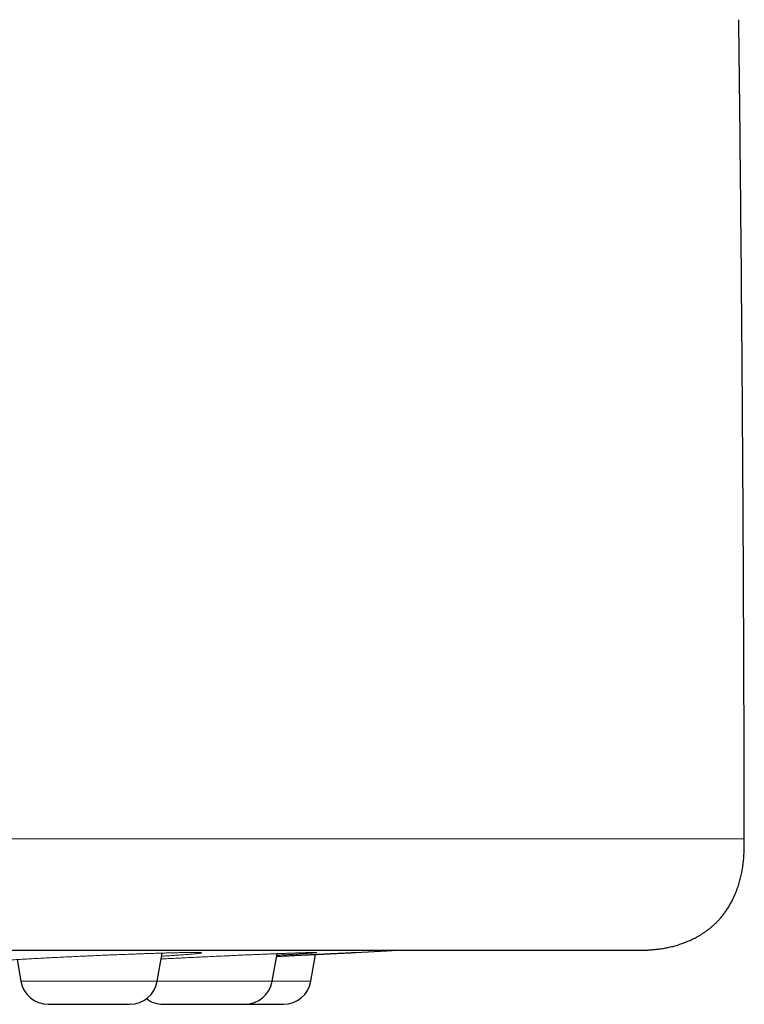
# Model space of a CAD drawing. Header units: millimetres. Extents: x 8 to 482, y 12 to 243.
# Tile 228 of 256: x 289 to 302, y 186 to 203. Entities that reach past the tile are written whole.
import ezdxf

# ---------------------------------------------------------------- set-up
doc = ezdxf.new("R2010")
doc.units = ezdxf.units.MM

msp = doc.modelspace()

# ---------------------------------------------------------------- linework, layer by layer
at = {"color": 7, "linetype": 'Continuous', "lineweight": 30}
for p, q in [((291.465, 186.029), (291.554, 186.535)), ((293.527, 186.029), (293.615, 186.524)), ((294.223, 186.029), (294.308, 186.512)), ((288.951, 186.418), (289.019, 186.029))]:
    msp.add_line(p, q, dxfattribs=at)
at = {"color": 8, "linetype": 'Continuous', "lineweight": 0}
for p, q in [((289.019, 186.029), (291.465, 186.029)), ((291.465, 186.029), (293.527, 186.029)), ((293.527, 186.029), (294.223, 186.029))]:
    msp.add_line(p, q, dxfattribs=at)
at = {"color": 7, "linetype": 'Continuous', "lineweight": 30, "flags": 128}
msp.add_lwpolyline([(295.023, 186.546), (295.583, 186.575), (295.784, 186.585)], dxfattribs=at)
at = {"color": 7, "linetype": 'Continuous', "lineweight": 30}
for centre, start, end in [((289.512, 186.116), 190, 270), ((290.973, 186.116), 270, 350), ((293.035, 186.116), 270, 350), ((293.73, 186.116), 270, 350), ((291.574, 186.116), 233.0449, 270)]:
    msp.add_arc(centre, 0.5, start, end, dxfattribs=at)
for points, knots in [([(301.999, 188.588), (301.997, 189.281), (301.995, 190.667), (301.987, 192.746), (301.976, 194.824), (301.962, 196.936), (301.945, 199.08), (301.924, 201.209), (301.908, 202.611), (301.9, 203.288)], [0, 0, 0, 0, 0.1414, 0.282799, 0.4242, 0.5656, 0.713733, 0.861867, 1, 1, 1, 1]), ([(299.999, 186.586), (300.005, 186.586), (300.015, 186.586), (300.029, 186.586), (300.04, 186.586), (300.049, 186.586), (300.058, 186.586), (300.077, 186.586), (300.119, 186.586), (300.181, 186.587), (300.251, 186.589), (300.322, 186.594), (300.398, 186.6), (300.481, 186.61), (300.565, 186.623), (300.65, 186.64), (300.735, 186.661), (300.82, 186.685), (300.903, 186.714), (300.985, 186.746), (301.064, 186.781), (301.131, 186.815), (301.185, 186.845), (301.227, 186.871), (301.27, 186.898), (301.313, 186.928), (301.358, 186.961), (301.402, 186.997), (301.446, 187.034), (301.488, 187.074), (301.53, 187.117), (301.573, 187.164), (301.615, 187.216), (301.658, 187.272), (301.699, 187.333), (301.739, 187.399), (301.778, 187.469), (301.814, 187.544), (301.849, 187.624), (301.88, 187.708), (301.909, 187.796), (301.934, 187.887), (301.954, 187.982), (301.971, 188.079), (301.984, 188.178), (301.992, 188.278), (301.997, 188.38), (301.999, 188.484), (301.999, 188.553), (301.999, 188.588)], [0, 0, 0, 0, 0.00562, 0.009928, 0.012936, 0.015483, 0.018091, 0.02076, 0.03377, 0.056902, 0.077434, 0.097889, 0.122639, 0.148208, 0.174608, 0.201109, 0.228121, 0.255184, 0.282218, 0.309148, 0.335905, 0.362428, 0.377772, 0.393012, 0.408177, 0.424168, 0.441386, 0.459822, 0.476595, 0.494272, 0.512873, 0.532428, 0.552968, 0.574522, 0.597111, 0.620745, 0.64542, 0.671112, 0.697779, 0.725357, 0.753762, 0.782897, 0.812652, 0.842919, 0.873602, 0.904631, 0.935986, 0.967721, 1, 1, 1, 1]), ([(254.5, 186.586), (254.649, 186.586), (254.948, 186.586), (255.396, 186.586), (255.843, 186.586), (256.29, 186.586), (256.737, 186.586), (257.184, 186.586), (257.645, 186.586), (258.121, 186.586), (258.611, 186.586), (259.101, 186.586), (259.591, 186.586), (260.08, 186.586), (260.569, 186.586), (261.058, 186.586), (261.546, 186.586), (262.034, 186.586), (262.519, 186.586), (263, 186.586), (263.478, 186.586), (263.955, 186.586), (264.433, 186.586), (264.912, 186.586), (265.392, 186.586), (265.871, 186.586), (266.348, 186.586), (266.82, 186.586), (267.288, 186.586), (267.752, 186.586), (268.214, 186.586), (268.677, 186.586), (269.142, 186.586), (269.608, 186.586), (270.072, 186.586), (270.535, 186.586), (270.995, 186.586), (271.455, 186.586), (271.898, 186.586), (272.325, 186.586), (272.736, 186.586), (273.145, 186.586), (273.552, 186.586), (273.958, 186.586), (274.361, 186.586), (274.776, 186.586), (275.202, 186.586), (275.639, 186.586), (276.073, 186.586), (276.505, 186.586), (276.935, 186.586), (277.363, 186.586), (277.788, 186.586), (278.211, 186.586), (278.631, 186.586), (279.046, 186.586), (279.457, 186.586), (279.863, 186.586), (280.266, 186.586), (280.668, 186.586), (281.068, 186.586), (281.468, 186.586), (281.864, 186.586), (282.257, 186.586), (282.643, 186.586), (283.024, 186.586), (283.4, 186.586), (283.772, 186.586), (284.143, 186.586), (284.513, 186.586), (284.882, 186.586), (285.247, 186.586), (285.609, 186.586), (285.967, 186.586), (286.322, 186.586), (286.662, 186.586), (286.988, 186.586), (287.3, 186.586), (287.609, 186.586), (287.914, 186.586), (288.216, 186.586), (288.514, 186.586), (288.82, 186.586), (289.131, 186.586), (289.448, 186.586), (289.761, 186.586), (290.07, 186.586), (290.375, 186.586), (290.676, 186.586), (290.973, 186.586), (291.265, 186.586), (291.554, 186.586), (291.837, 186.586), (292.115, 186.586), (292.387, 186.586), (292.654, 186.586), (292.919, 186.586), (293.18, 186.586), (293.438, 186.586), (293.691, 186.586), (293.94, 186.586), (294.182, 186.586), (294.418, 186.586), (294.648, 186.586), (294.873, 186.586), (295.096, 186.586), (295.315, 186.586), (295.53, 186.586), (295.741, 186.586), (295.947, 186.586), (296.148, 186.586), (296.345, 186.586), (296.53, 186.586), (296.705, 186.586), (296.87, 186.586), (297.032, 186.586), (297.188, 186.586), (297.341, 186.586), (297.49, 186.586), (297.639, 186.586), (297.788, 186.586), (297.937, 186.586), (298.08, 186.586), (298.219, 186.586), (298.353, 186.586), (298.481, 186.586), (298.605, 186.586), (298.723, 186.586), (298.836, 186.586), (298.944, 186.586), (299.046, 186.586), (299.142, 186.586), (299.234, 186.586), (299.321, 186.586), (299.403, 186.586), (299.48, 186.586), (299.552, 186.586), (299.618, 186.586), (299.679, 186.586), (299.734, 186.586), (299.784, 186.586), (299.828, 186.586), (299.868, 186.586), (299.903, 186.586), (299.932, 186.586), (299.957, 186.586), (299.975, 186.586), (299.989, 186.586), (299.997, 186.586), (299.998, 186.586), (299.999, 186.586)], [0, 0, 0, 0, 0.006269, 0.012535, 0.018798, 0.025059, 0.031318, 0.037576, 0.043835, 0.050719, 0.057605, 0.064492, 0.071383, 0.078277, 0.085175, 0.092079, 0.098989, 0.105906, 0.112831, 0.11964, 0.126457, 0.13327, 0.140075, 0.146995, 0.153908, 0.160815, 0.167716, 0.174612, 0.181381, 0.188148, 0.194911, 0.201674, 0.208573, 0.215473, 0.222373, 0.229275, 0.23618, 0.243088, 0.25, 0.256269, 0.262534, 0.268797, 0.275057, 0.281317, 0.287575, 0.293833, 0.300717, 0.307603, 0.31449, 0.321381, 0.328275, 0.335174, 0.342078, 0.348988, 0.355905, 0.36283, 0.369639, 0.376457, 0.38327, 0.390075, 0.396995, 0.403908, 0.410815, 0.417716, 0.424612, 0.431381, 0.438148, 0.444911, 0.451674, 0.458573, 0.465473, 0.472373, 0.479275, 0.48618, 0.493088, 0.5, 0.506269, 0.512534, 0.518797, 0.525057, 0.531317, 0.537575, 0.543833, 0.550717, 0.557603, 0.56449, 0.571381, 0.578275, 0.585174, 0.592078, 0.598988, 0.605905, 0.61283, 0.619639, 0.626457, 0.63327, 0.640075, 0.646995, 0.653908, 0.660815, 0.667716, 0.674612, 0.681381, 0.688148, 0.694911, 0.701674, 0.708573, 0.715473, 0.722373, 0.729275, 0.73618, 0.743088, 0.75, 0.756269, 0.762534, 0.768797, 0.775057, 0.781317, 0.787575, 0.793833, 0.800717, 0.807603, 0.81449, 0.821381, 0.828275, 0.835174, 0.842078, 0.848988, 0.855905, 0.86283, 0.869639, 0.876457, 0.88327, 0.890075, 0.896995, 0.903908, 0.910815, 0.917716, 0.924612, 0.931381, 0.938148, 0.944911, 0.951674, 0.958573, 0.965473, 0.972373, 0.979275, 0.98618, 0.993088, 1, 1, 1, 1]), ([(293.606, 186.478), (293.628, 186.479), (293.687, 186.482), (293.779, 186.486), (293.883, 186.491), (293.983, 186.496), (294.08, 186.501), (294.174, 186.505), (294.264, 186.509), (294.35, 186.514), (294.433, 186.517), (294.511, 186.521), (294.584, 186.525), (294.652, 186.528), (294.715, 186.531), (294.772, 186.534), (294.824, 186.536), (294.87, 186.539), (294.911, 186.541), (294.945, 186.542), (294.974, 186.544), (294.996, 186.545), (295.012, 186.545), (295.02, 186.546), (295.024, 186.546), (295.023, 186.546), (295.023, 186.546)], [0, 0, 0, 0, 0.027167, 0.071867, 0.116262, 0.160346, 0.204259, 0.248143, 0.292138, 0.336387, 0.381027, 0.425559, 0.469732, 0.513687, 0.557565, 0.601508, 0.645659, 0.690156, 0.734818, 0.779113, 0.823179, 0.867159, 0.911193, 0.955425, 0.999994, 1, 1, 1, 1]), ([(289.512, 185.616), (289.512, 185.616), (289.512, 185.616), (289.514, 185.616), (289.517, 185.616), (289.521, 185.616), (289.527, 185.616), (289.537, 185.616), (289.552, 185.616), (289.57, 185.616), (289.591, 185.616), (289.616, 185.616), (289.643, 185.616), (289.672, 185.616), (289.705, 185.616), (289.737, 185.616), (289.769, 185.616), (289.8, 185.616), (289.832, 185.616), (289.865, 185.616), (289.899, 185.616), (289.934, 185.616), (289.975, 185.616), (290.023, 185.616), (290.076, 185.616), (290.13, 185.616), (290.184, 185.616), (290.231, 185.616), (290.27, 185.616), (290.3, 185.616), (290.329, 185.616), (290.359, 185.616), (290.394, 185.616), (290.436, 185.616), (290.483, 185.616), (290.53, 185.616), (290.575, 185.616), (290.619, 185.616), (290.661, 185.616), (290.7, 185.616), (290.738, 185.616), (290.771, 185.616), (290.799, 185.616), (290.824, 185.616), (290.847, 185.616), (290.868, 185.616), (290.887, 185.616), (290.905, 185.616), (290.915, 185.616), (290.92, 185.616)], [0, 0, 0, 0, 0.013602, 0.028485, 0.043283, 0.05802, 0.072721, 0.097208, 0.121782, 0.146559, 0.171481, 0.196144, 0.220661, 0.245148, 0.269723, 0.294499, 0.314212, 0.333761, 0.353203, 0.372595, 0.391994, 0.411457, 0.431042, 0.458589, 0.485858, 0.513006, 0.540191, 0.56757, 0.582563, 0.597446, 0.612244, 0.62698, 0.641681, 0.666169, 0.690743, 0.715519, 0.740442, 0.765105, 0.789622, 0.814109, 0.838683, 0.86346, 0.883139, 0.902667, 0.922097, 0.941489, 0.960899, 0.980383, 1, 1, 1, 1]), ([(290.92, 185.616), (290.927, 185.616), (290.94, 185.616), (290.954, 185.616), (290.965, 185.616), (290.971, 185.616), (290.973, 185.616), (290.973, 185.616), (290.973, 185.616)], [0, 0, 0, 0, 0.1994243, 0.3969877, 0.5938263, 0.7910887, 0.9899161, 1, 1, 1, 1]), ([(291.574, 185.616), (291.574, 185.616), (291.574, 185.616), (291.578, 185.616), (291.585, 185.616), (291.592, 185.616), (291.6, 185.616), (291.608, 185.616), (291.618, 185.616), (291.631, 185.616), (291.649, 185.616), (291.672, 185.616), (291.699, 185.616), (291.728, 185.616), (291.76, 185.616), (291.795, 185.616), (291.831, 185.616), (291.87, 185.616), (291.909, 185.616), (291.946, 185.616), (291.98, 185.616), (292.016, 185.616), (292.052, 185.616), (292.09, 185.616), (292.127, 185.616), (292.171, 185.616), (292.221, 185.616), (292.276, 185.616), (292.331, 185.616), (292.385, 185.616), (292.432, 185.616), (292.469, 185.616), (292.498, 185.616), (292.527, 185.616), (292.555, 185.616), (292.589, 185.616), (292.628, 185.616), (292.672, 185.616), (292.714, 185.616), (292.755, 185.616), (292.793, 185.616), (292.829, 185.616), (292.862, 185.616), (292.893, 185.616), (292.919, 185.616), (292.941, 185.616), (292.959, 185.616), (292.976, 185.616), (292.99, 185.616), (293.003, 185.616), (293.013, 185.616), (293.019, 185.616), (293.022, 185.616)], [0, 0, 0, 0, 0.012166, 0.037598, 0.06321, 0.077236, 0.091159, 0.105002, 0.118788, 0.132541, 0.155448, 0.178437, 0.201615, 0.22493, 0.248002, 0.270937, 0.293845, 0.316834, 0.340012, 0.358453, 0.376741, 0.394929, 0.41307, 0.431217, 0.449425, 0.467747, 0.493516, 0.519026, 0.544423, 0.569854, 0.595467, 0.609492, 0.623415, 0.637258, 0.651044, 0.664797, 0.687705, 0.710694, 0.733872, 0.757187, 0.780258, 0.803194, 0.826101, 0.84909, 0.872268, 0.890678, 0.908946, 0.927123, 0.945264, 0.963421, 0.981649, 1, 1, 1, 1]), ([(293.022, 185.616), (293.025, 185.616), (293.031, 185.616), (293.035, 185.616), (293.034, 185.616), (293.034, 185.616)], [0, 0, 0, 0, 0.398851, 0.79398, 1, 1, 1, 1]), ([(293.036, 185.616), (293.042, 185.616), (293.067, 185.616), (293.11, 185.616), (293.164, 185.616), (293.217, 185.616), (293.261, 185.616), (293.297, 185.616), (293.324, 185.616), (293.35, 185.616), (293.376, 185.616), (293.407, 185.616), (293.442, 185.616), (293.481, 185.616), (293.517, 185.616), (293.551, 185.616), (293.583, 185.616), (293.611, 185.616), (293.637, 185.616), (293.66, 185.616), (293.678, 185.616), (293.693, 185.616), (293.705, 185.616), (293.714, 185.616), (293.721, 185.616), (293.727, 185.616), (293.73, 185.616), (293.73, 185.616), (293.73, 185.616)], [0, 0, 0, 0, 0.01762, 0.067099, 0.116359, 0.165686, 0.215364, 0.242569, 0.269574, 0.296424, 0.323164, 0.349838, 0.39427, 0.438859, 0.483816, 0.529037, 0.573787, 0.618273, 0.662705, 0.707294, 0.75225, 0.787959, 0.82339, 0.858647, 0.893833, 0.929051, 0.964406, 1, 1, 1, 1])]:
    msp.add_open_spline(points, degree=3, knots=knots, dxfattribs=at)
at = {"color": 8, "linetype": 'Continuous', "lineweight": 0}
for points, knots in [([(254.5, 188.588), (254.825, 188.588), (255.475, 188.588), (256.449, 188.588), (257.423, 188.588), (258.395, 188.588), (259.366, 188.588), (260.316, 188.588), (261.246, 188.588), (262.154, 188.588), (263.06, 188.588), (263.963, 188.588), (264.862, 188.588), (265.757, 188.588), (266.648, 188.588), (267.534, 188.588), (268.416, 188.588), (269.287, 188.588), (270.148, 188.588), (270.997, 188.588), (271.841, 188.588), (272.7, 188.588), (273.575, 188.588), (274.464, 188.588), (275.344, 188.588), (276.215, 188.588), (277.077, 188.588), (277.914, 188.588), (278.725, 188.588), (279.511, 188.588), (280.288, 188.588), (281.055, 188.588), (281.812, 188.588), (282.559, 188.588), (283.296, 188.588), (284.022, 188.588), (284.736, 188.588), (285.436, 188.588), (286.12, 188.588), (286.788, 188.588), (287.444, 188.588), (288.106, 188.588), (288.771, 188.588), (289.439, 188.588), (290.091, 188.588), (290.729, 188.588), (291.352, 188.588), (291.947, 188.588), (292.516, 188.588), (293.06, 188.588), (293.589, 188.588), (294.104, 188.588), (294.604, 188.588), (295.09, 188.588), (295.56, 188.588), (296.014, 188.588), (296.454, 188.588), (296.875, 188.588), (297.278, 188.588), (297.663, 188.588), (298.032, 188.588), (298.395, 188.588), (298.75, 188.588), (299.095, 188.588), (299.421, 188.588), (299.728, 188.588), (300.016, 188.588), (300.279, 188.588), (300.52, 188.588), (300.739, 188.588), (300.94, 188.588), (301.124, 188.588), (301.291, 188.588), (301.441, 188.588), (301.573, 188.588), (301.687, 188.588), (301.784, 188.588), (301.863, 188.588), (301.924, 188.588), (301.967, 188.588), (301.994, 188.588), (301.997, 188.588), (301.999, 188.588)], [0, 0, 0, 0, 0.0130654, 0.0261309, 0.0391968, 0.052263, 0.0653296, 0.0783966, 0.0907172, 0.103038, 0.1153591, 0.1276801, 0.1400012, 0.1523222, 0.1646429, 0.1769634, 0.1892836, 0.2016035, 0.213703, 0.2258022, 0.2379012, 0.25, 0.2630654, 0.2761309, 0.2891968, 0.302263, 0.3153296, 0.3283966, 0.3407172, 0.353038, 0.3653591, 0.3776801, 0.3900012, 0.4023222, 0.4146429, 0.4269634, 0.4392836, 0.4516035, 0.463703, 0.4758022, 0.4879012, 0.5, 0.5130654, 0.5261309, 0.5391968, 0.552263, 0.5653296, 0.5783966, 0.5907172, 0.603038, 0.6153591, 0.6276801, 0.6400012, 0.6523222, 0.6646429, 0.6769634, 0.6892836, 0.7016035, 0.713703, 0.7258022, 0.7379012, 0.75, 0.7630654, 0.7761309, 0.7891968, 0.802263, 0.8153296, 0.8283966, 0.8407172, 0.853038, 0.8653591, 0.8776801, 0.8900012, 0.9023222, 0.9146429, 0.9269634, 0.9392836, 0.9516035, 0.963703, 0.9758022, 0.9879012, 1, 1, 1, 1]), ([(288.382, 186.352), (288.368, 186.352), (288.341, 186.352), (288.308, 186.352), (288.281, 186.353), (288.26, 186.354), (288.246, 186.356), (288.238, 186.357), (288.236, 186.359), (288.241, 186.361), (288.252, 186.364), (288.269, 186.367), (288.292, 186.37), (288.321, 186.373), (288.357, 186.376), (288.399, 186.38), (288.447, 186.384), (288.5, 186.388), (288.558, 186.393), (288.622, 186.397), (288.69, 186.402), (288.764, 186.407), (288.843, 186.412), (288.927, 186.417), (289.014, 186.422), (289.104, 186.427), (289.199, 186.433), (289.296, 186.438), (289.397, 186.443), (289.502, 186.449), (289.608, 186.454), (289.716, 186.46), (289.825, 186.465), (289.935, 186.47), (290.047, 186.476), (290.16, 186.481), (290.274, 186.486), (290.387, 186.491), (290.499, 186.496), (290.611, 186.501), (290.721, 186.505), (290.829, 186.509), (290.937, 186.514), (291.043, 186.517), (291.146, 186.521), (291.246, 186.525), (291.342, 186.528), (291.435, 186.531), (291.524, 186.534), (291.609, 186.536), (291.691, 186.539), (291.768, 186.541), (291.841, 186.542), (291.908, 186.544), (291.969, 186.545), (292.025, 186.545), (292.076, 186.546), (292.121, 186.546), (292.16, 186.546), (292.194, 186.545), (292.221, 186.545), (292.241, 186.544), (292.255, 186.542), (292.264, 186.541), (292.265, 186.539), (292.261, 186.536), (292.25, 186.534), (292.233, 186.531), (292.21, 186.528), (292.18, 186.525), (292.144, 186.521), (292.102, 186.517), (292.055, 186.514), (292.002, 186.509), (291.943, 186.505), (291.88, 186.501), (291.811, 186.496), (291.737, 186.491), (291.657, 186.486), (291.593, 186.482), (291.554, 186.48), (291.544, 186.479)], [0, 0, 0, 0, 0.012873, 0.02564, 0.038341, 0.051017, 0.06371, 0.076459, 0.089306, 0.102193, 0.114972, 0.127681, 0.140362, 0.153056, 0.165803, 0.178643, 0.191513, 0.20428, 0.216986, 0.229669, 0.242372, 0.255135, 0.267997, 0.280834, 0.29358, 0.306275, 0.318958, 0.331672, 0.344456, 0.357349, 0.370164, 0.382894, 0.395579, 0.408261, 0.420979, 0.433774, 0.446686, 0.459511, 0.472245, 0.48493, 0.497607, 0.510315, 0.523097, 0.535992, 0.548856, 0.561616, 0.574313, 0.586988, 0.599682, 0.612435, 0.625289, 0.63819, 0.650986, 0.663715, 0.676419, 0.689139, 0.701916, 0.714791, 0.727641, 0.740402, 0.753114, 0.765819, 0.778557, 0.791369, 0.804296, 0.817125, 0.829862, 0.842547, 0.855223, 0.867929, 0.880706, 0.893596, 0.906466, 0.919231, 0.931932, 0.944609, 0.957303, 0.970055, 0.982904, 0.995792, 1, 1, 1, 1]), ([(291.536, 186.429), (291.559, 186.43), (291.617, 186.433), (291.712, 186.438), (291.821, 186.443), (291.932, 186.449), (292.043, 186.454), (292.156, 186.46), (292.268, 186.465), (292.38, 186.47), (292.493, 186.476), (292.605, 186.481), (292.717, 186.486), (292.828, 186.491), (292.936, 186.496), (293.042, 186.501), (293.145, 186.505), (293.247, 186.509), (293.345, 186.514), (293.441, 186.517), (293.534, 186.521), (293.622, 186.525), (293.706, 186.528), (293.785, 186.531), (293.859, 186.534), (293.929, 186.536), (293.994, 186.539), (294.054, 186.541), (294.109, 186.542), (294.157, 186.544), (294.2, 186.545), (294.236, 186.545), (294.267, 186.546), (294.292, 186.546), (294.31, 186.546), (294.322, 186.545), (294.328, 186.545), (294.327, 186.544), (294.32, 186.542), (294.306, 186.541), (294.287, 186.539), (294.261, 186.536), (294.229, 186.534), (294.191, 186.531), (294.148, 186.528), (294.098, 186.525), (294.042, 186.521), (293.981, 186.517), (293.915, 186.514), (293.844, 186.509), (293.768, 186.505), (293.69, 186.501), (293.636, 186.498), (293.61, 186.496)], [0, 0, 0, 0, 0.013223, 0.032905, 0.052695, 0.072656, 0.092495, 0.112202, 0.13184, 0.151473, 0.171162, 0.19097, 0.210959, 0.230813, 0.250527, 0.270165, 0.28979, 0.309464, 0.329252, 0.349215, 0.369129, 0.388883, 0.40854, 0.428162, 0.447813, 0.467557, 0.487456, 0.507429, 0.527237, 0.546943, 0.566611, 0.586303, 0.606083, 0.626014, 0.645908, 0.665663, 0.685343, 0.705011, 0.724731, 0.744566, 0.764578, 0.784439, 0.804157, 0.823796, 0.843418, 0.863089, 0.88287, 0.902824, 0.922748, 0.942511, 0.962173, 0.981798, 1, 1, 1, 1])]:
    msp.add_open_spline(points, degree=3, knots=knots, dxfattribs=at)

doc.saveas('drawing.dxf')
